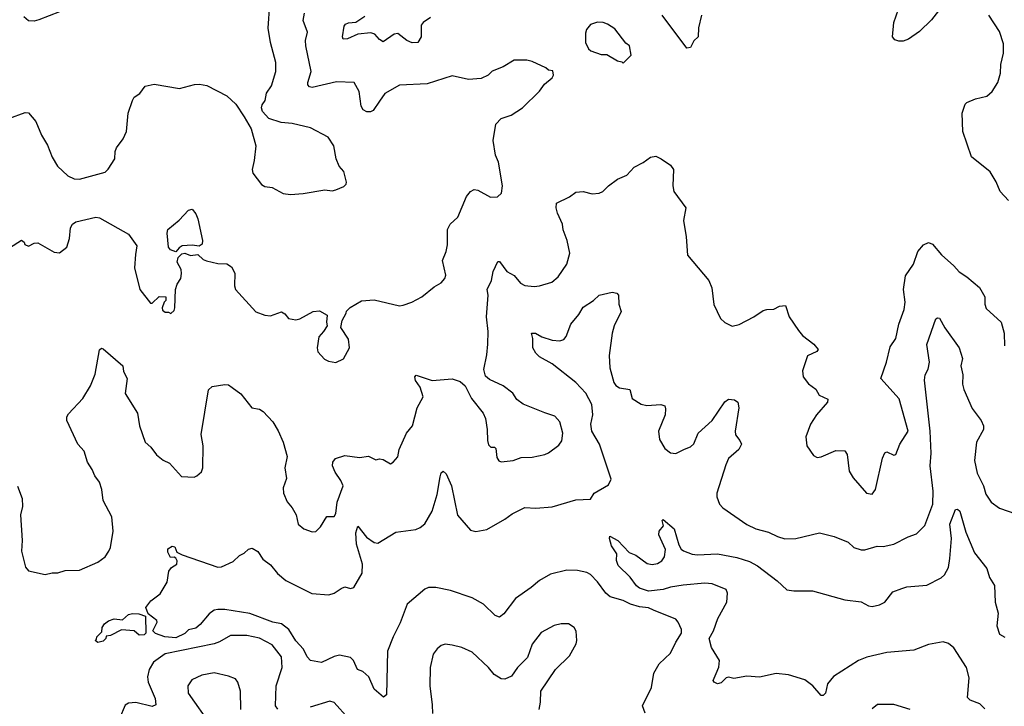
# Model space of a CAD drawing. Extents: x 1839239 to 1929705, y 762242 to 910352.
# Tile 170 of 256: x 1884156 to 1889572, y 817242 to 821020. Entities that reach past the tile are written whole.
import ezdxf

# ---------------------------------------------------------------- set-up
doc = ezdxf.new("R2010")
doc.units = 0

msp = doc.modelspace()

# ---------------------------------------------------------------- linework, layer by layer
at = {"layer": '0CON10XD'}
for points in [[(1884005, 820443.8), (1884185, 820510), (1884205, 820506.7), (1884245, 820460), (1884275.5, 820385), (1884309.1, 820329.1), (1884335, 820263.8), (1884363.4, 820213.4), (1884419.8, 820159.8), (1884455, 820143.3), (1884485, 820142.5), (1884625, 820180), (1884642.6, 820197.4), (1884678.8, 820255), (1884681.2, 820295), (1884688.8, 820315), (1884725.7, 820364.3), (1884744, 820405), (1884752.9, 820505), (1884776, 820575), (1884785, 820593.3), (1884815.9, 820614.1), (1884845.9, 820654.1), (1884895, 820664.2), (1885035, 820641.2), (1885117.1, 820662.9), (1885145.6, 820665.6), (1885185, 820658.1), (1885295, 820601.2), (1885344.1, 820554.1), (1885391.2, 820485), (1885429.5, 820419.5), (1885453.8, 820325), (1885446.2, 820245), (1885434.2, 820195.8), (1885438, 820175), (1885485, 820113.3), (1885505, 820102), (1885545, 820096.2), (1885605, 820064), (1885645, 820058.8), (1885715, 820064), (1885835, 820083.8), (1885875, 820078.8), (1885895, 820083.8), (1885938.3, 820101.7), (1885952.5, 820115), (1885953.3, 820125), (1885938, 820185), (1885913.3, 820213.3), (1885895.8, 820255), (1885884.2, 820325), (1885853.4, 820373.4), (1885755, 820425.6), (1885655, 820448.6), (1885594.3, 820454.3), (1885527, 820477), (1885490.8, 820515), (1885485.8, 820535), (1885489.2, 820550.8), (1885506.2, 820575), (1885513.3, 820615), (1885540.8, 820655), (1885565.6, 820735), (1885564.3, 820785), (1885535.7, 820895), (1885522.6, 820972.6), (1885531.1, 821105)], [(1884375, 821063.8), (1884261.7, 821018.3), (1884235, 821011.2), (1884205, 821013.8), (1884178.8, 821035)], [(1889210.7, 821069.3), (1889171.2, 821018.8), (1889106.2, 820955), (1889045, 820912.5), (1889015, 820902), (1888992.3, 820902.3), (1888969.3, 820909.3), (1888957.5, 820925), (1888964.2, 821005), (1889002.5, 821115)], [(1884100, 819765), (1884165, 819807.5), (1884180, 819795), (1884183.3, 819783.3), (1884203.6, 819773.6), (1884235, 819790), (1884255, 819792.5), (1884345, 819740), (1884375, 819737.5), (1884415, 819767.5), (1884429.2, 819815), (1884435.8, 819875), (1884445.8, 819894.2), (1884465, 819908), (1884575, 819934), (1884595, 819930), (1884755, 819840), (1884800, 819775), (1884792.2, 819727.8), (1884787.1, 819655), (1884815.8, 819535), (1884875, 819460), (1884885, 819460), (1884923, 819497), (1884960, 819495), (1884960, 819475), (1884950, 819465), (1884940, 819435), (1884941.7, 819421.7), (1884955, 819410), (1884975, 819410), (1884987, 819403), (1885005, 819420), (1885010, 819435), (1885012.5, 819535), (1885022.5, 819565), (1885042.5, 819595), (1885045.8, 819624.2), (1885044.2, 819645), (1885022, 819685), (1885028, 819712), (1885047.7, 819732.3), (1885064.1, 819735.9), (1885095, 819722.1), (1885135, 819728), (1885165, 819700.6), (1885182.6, 819692.6), (1885245, 819677.5), (1885295, 819676.9), (1885320.9, 819660.9), (1885338.6, 819625), (1885337.5, 819555), (1885343.6, 819535), (1885455, 819411.9), (1885505, 819393.5), (1885535, 819390.6), (1885595, 819412), (1885615, 819401.2), (1885635, 819376.2), (1885675, 819368.8), (1885695.9, 819374.1), (1885770, 819415), (1885805, 819417.5), (1885847.5, 819395), (1885842.5, 819355), (1885847.5, 819335), (1885827.5, 819305), (1885802, 819275), (1885791.2, 819215), (1885795, 819192.5), (1885832.3, 819152.3), (1885855, 819141.2), (1885895, 819133.3), (1885936.4, 819153.6), (1885970, 819215), (1885965, 819262.5), (1885923, 819327), (1885928.8, 819365), (1885952.5, 819405), (1885953.6, 819416.4), (1885973.9, 819436.1), (1886036.4, 819473.6), (1886105, 819479.2), (1886245, 819446), (1886265, 819450), (1886313.6, 819466.4), (1886367.5, 819495), (1886435, 819550), (1886475, 819572), (1886495, 819596.7), (1886500, 819615), (1886481.4, 819695), (1886502.5, 819745), (1886509.8, 819780.2), (1886508.9, 819865), (1886524.5, 819895.5), (1886566.4, 819933.6), (1886613.8, 820046.2), (1886635, 820073.8), (1886655, 820086), (1886675, 820082), (1886745, 820044.2), (1886784.1, 820045.9), (1886806.2, 820065), (1886810.8, 820105), (1886788.8, 820235), (1886773.6, 820275), (1886760, 820355), (1886774.4, 820445.6), (1886803.4, 820476.6), (1886860, 820495), (1886922.5, 820535), (1887015, 820626.7), (1887042.5, 820665), (1887085, 820700), (1887092.5, 820715), (1887088.3, 820738.3), (1887065, 820742.5), (1887050, 820755), (1886975, 820790), (1886945, 820796.7), (1886875, 820796.7), (1886815, 820760), (1886755, 820736.2), (1886733.3, 820715), (1886694.2, 820695.8), (1886625, 820691.2), (1886535, 820711.4), (1886397, 820667), (1886245, 820660), (1886165, 820613.8), (1886135, 820570.8), (1886099.4, 820520.6), (1886085, 820512.9), (1886065, 820512.5), (1886045, 820524), (1886035, 820543.8), (1886022.9, 820625), (1885995, 820673.8), (1885897.5, 820677.5), (1885765, 820646.9), (1885750.5, 820650.5), (1885741.1, 820661.1), (1885740, 820675), (1885758.5, 820735), (1885729.1, 820875), (1885727.3, 820905), (1885738.9, 820951.1), (1885715.5, 821015), (1885722.5, 821055)], [(1886415, 821031.2), (1886375.5, 821004.5), (1886365, 820990), (1886364.2, 820925), (1886345, 820894.2), (1886315, 820893.3), (1886285, 820904.4), (1886235, 820943.1), (1886215, 820940.6), (1886155, 820898), (1886135, 820910.8), (1886109.7, 820939.7), (1886086.9, 820946.9), (1886015, 820939.6), (1885958.8, 820915), (1885935, 820912.5), (1885930.6, 820925), (1885940.6, 820985), (1885948, 820995), (1885965, 821002.9), (1886005, 821006.7), (1886055, 821039.6)], [(1887907.1, 821045), (1887889.2, 820975), (1887887.1, 820925), (1887865, 820903.3), (1887845, 820867.5), (1887826.2, 820863.8), (1887690, 821045)], [(1889595, 820025.8), (1889548.6, 820075), (1889528, 820128), (1889495, 820182.9), (1889390.8, 820265), (1889343.5, 820405), (1889339.4, 820505), (1889356.2, 820555), (1889366.7, 820565), (1889414.1, 820584.1), (1889475, 820599.4), (1889505, 820624.2), (1889535.6, 820675), (1889551.4, 820725), (1889553.2, 820773.2), (1889566.7, 820835), (1889567.4, 820887.4), (1889545.3, 820955.3), (1889486, 821045)], [(1887475, 820780), (1887520, 820825), (1887510, 820875), (1887490.7, 820890.7), (1887428.7, 820968.7), (1887390, 820995), (1887365, 821004.2), (1887335, 821005.7), (1887296.2, 820993.8), (1887273.3, 820965), (1887267.5, 820945), (1887267.5, 820895), (1887285, 820860), (1887298.3, 820848.3), (1887355, 820827.5), (1887385, 820827.5), (1887445, 820792.5), (1887468.3, 820788.3), (1887475, 820780)], [(1887114.6, 819955), (1887106.9, 819985), (1887109.5, 820010.5), (1887179.4, 820045), (1887215, 820071.5), (1887254.5, 820074.5), (1887305, 820060.8), (1887342.5, 820065), (1887363.3, 820075), (1887394.2, 820105.8), (1887445, 820142), (1887495, 820164), (1887535, 820208.8), (1887585.7, 820234.3), (1887626.4, 820263.6), (1887655, 820268), (1887685, 820254), (1887735, 820218.8), (1887752, 820195), (1887748, 820105), (1887753.8, 820075), (1887819.2, 819985), (1887808.1, 819915), (1887822.5, 819825), (1887829.2, 819725), (1887947.1, 819585), (1887963.1, 819545), (1887975, 819452.5), (1888011.2, 819375), (1888034.3, 819354.3), (1888074.3, 819334.3), (1888113.3, 819343.3), (1888195, 819384.3), (1888245, 819419.2), (1888265, 819426), (1888305, 819427.5), (1888336.1, 819443.9), (1888368, 819448), (1888389.4, 819385), (1888440.2, 819310.2), (1888462.7, 819282.7), (1888523.8, 819235), (1888547.5, 819205), (1888540, 819195), (1888489.3, 819170.7), (1888462.3, 819087.7), (1888466, 819055), (1888495, 819016.2), (1888535, 818986.7), (1888554.1, 818954.1), (1888601.7, 818931.7), (1888598.8, 818915), (1888538.1, 818845), (1888506, 818795), (1888480, 818725), (1888486.2, 818675), (1888522.3, 818622.3), (1888541.7, 818611.7), (1888565, 818614), (1888645, 818649.4), (1888695, 818648), (1888706.8, 818626.8), (1888719.4, 818535), (1888739.7, 818499.7), (1888814.3, 818414.3), (1888845, 818408.8), (1888864.2, 818435), (1888902.1, 818607.9), (1888913.9, 818636.1), (1888925, 818642.5), (1888965, 818623.3), (1888975, 818626.7), (1888998, 818685), (1889043.5, 818755), (1888994.2, 818934.2), (1888892, 819045), (1888924, 819135), (1888945, 819220), (1888975.6, 819265), (1888991.5, 819345), (1889021.8, 819425), (1889026.2, 819465), (1889017.9, 819535), (1889029.3, 819610.7), (1889073.3, 819675), (1889095.7, 819744.3), (1889128.3, 819781.7), (1889155, 819793.8), (1889176.7, 819785), (1889226.8, 819726.8), (1889294.2, 819665), (1889323.3, 819633.3), (1889365.6, 819605.6), (1889435.5, 819545.5), (1889464.2, 819495), (1889464.3, 819455), (1889471.3, 819431.3), (1889555.5, 819355.5), (1889570.8, 819295), (1889572.9, 819225)], [(1884143.6, 818453.6), (1884169.4, 818385), (1884171.7, 818341.7), (1884160, 818295), (1884168.9, 818155), (1884165.6, 818095), (1884188.3, 818008.3), (1884205, 817987.5), (1884295, 817966.7), (1884335, 817976.7), (1884365, 817976.7), (1884405, 817990), (1884485, 817991.2), (1884585, 818036), (1884625.4, 818064.6), (1884645.8, 818095), (1884655.9, 818115.9), (1884669.4, 818205), (1884663.3, 818285), (1884615.3, 818375), (1884608.1, 818435), (1884595.5, 818475.5), (1884569.3, 818509.3), (1884555, 818545.8), (1884527.9, 818585), (1884510, 818645), (1884474.6, 818685), (1884415.6, 818815), (1884415.6, 818835), (1884425, 818852), (1884502.9, 818935), (1884545, 819006.2), (1884571.4, 819068.6), (1884595, 819202.5), (1884605, 819213.3), (1884615, 819208.8), (1884722.9, 819115), (1884727.1, 819085), (1884746, 819046), (1884735, 818963.8), (1884804.4, 818854.4), (1884814.3, 818785), (1884846.2, 818695), (1884877.8, 818667.8), (1884908, 818625), (1884945, 818596), (1884979.1, 818579.1), (1885045, 818506.2), (1885115, 818503.3), (1885130.7, 818509.3), (1885155, 818532.5), (1885163.3, 818555), (1885164.2, 818675), (1885153.2, 818736.8), (1885195, 818982.5), (1885215, 819001.2), (1885285, 819012.5), (1885305, 819010), (1885325, 818996.7), (1885371.7, 818961.7), (1885432.5, 818885), (1885475, 818876.2), (1885495, 818863.8), (1885547.5, 818807.5), (1885577.5, 818757.5), (1885605.8, 818695), (1885626.8, 818616.8), (1885614.4, 818555), (1885624.1, 818495.9), (1885605.8, 818445), (1885607.5, 818415), (1885627.1, 818367.1), (1885655, 818333.3), (1885675.8, 818295), (1885688, 818245), (1885718.8, 818218.8), (1885765, 818201.2), (1885785, 818203.3), (1885810.5, 818229.5), (1885845, 818286), (1885885, 818286.2), (1885895, 818303.3), (1885902.3, 818365), (1885934.3, 818455), (1885923.1, 818485), (1885890.6, 818530.6), (1885875.7, 818565), (1885877.5, 818585), (1885893.7, 818606.3), (1885945, 818621.9), (1886025, 818611.5), (1886075, 818617.8), (1886115, 818598.8), (1886135, 818604), (1886155, 818600), (1886195, 818576.7), (1886210, 818585), (1886235.4, 818614.6), (1886243.3, 818655), (1886283.8, 818745), (1886316.7, 818785), (1886342.5, 818885), (1886374.3, 818945), (1886358.2, 818998.2), (1886332.5, 819035), (1886330, 819055), (1886336.7, 819063.3), (1886424.2, 819034.2), (1886535, 819044), (1886578.3, 819028.3), (1886606.7, 819005), (1886641.2, 818935), (1886705.8, 818855), (1886717.5, 818825), (1886728, 818765), (1886728.8, 818705), (1886735, 818680), (1886748.3, 818668.3), (1886767, 818667), (1886775, 818660), (1886780.5, 818610.5), (1886792.3, 818592.3), (1886805, 818586.7), (1886870, 818595), (1886915, 818610.8), (1886975, 818612.5), (1887045, 818627.1), (1887065, 818635.8), (1887121.2, 818678.8), (1887137.3, 818702.7), (1887143.1, 818745), (1887127.6, 818807.6), (1887098.8, 818838.8), (1887045, 818856.8), (1886925.8, 818905), (1886890.5, 818930.5), (1886868.8, 818965), (1886815, 819006.2), (1886740.3, 819040.3), (1886718.6, 819058.6), (1886709.2, 819095), (1886725.8, 819175.8), (1886730.6, 819235), (1886732.2, 819305), (1886723.8, 819385), (1886731.9, 819505), (1886727.5, 819535), (1886750.4, 819585), (1886760.8, 819635), (1886785, 819690), (1886795, 819690), (1886836, 819635), (1886875, 819612), (1886910.5, 819570.5), (1886935, 819558), (1886985, 819552.5), (1887015, 819555.7), (1887083.8, 819575), (1887117.1, 819605), (1887165.6, 819675), (1887181.8, 819735), (1887167.9, 819805), (1887145, 819863.3), (1887141.2, 819895), (1887114.6, 819955)], [(1885015, 819742.5), (1884985, 819753.8), (1884975, 819767.5), (1884966.7, 819845), (1884970, 819865), (1885033, 819917), (1885085, 819972.5), (1885105, 819977.5), (1885125, 819952.5), (1885136, 819925), (1885160.8, 819805), (1885158.8, 819785), (1885143.6, 819773.6), (1885105, 819778.8), (1885050, 819775), (1885032.5, 819765), (1885015, 819742.5)], [(1887596.7, 817205), (1887582.5, 817245), (1887632, 817345), (1887644.2, 817425), (1887672.5, 817475), (1887735.8, 817535), (1887764.2, 817595), (1887796.2, 817645), (1887796.7, 817665), (1887778.8, 817705), (1887765, 817721.2), (1887641.8, 817771.8), (1887615, 817784.4), (1887565, 817789.5), (1887515, 817804.4), (1887475, 817824.4), (1887404, 817845), (1887380, 817865), (1887335, 817927.5), (1887295, 817967.5), (1887275, 817977.5), (1887225, 817989.2), (1887165, 817991.4), (1887075, 817970), (1887015, 817934.3), (1886970, 817895), (1886883.1, 817835), (1886819.5, 817750.5), (1886795, 817732.9), (1886771.7, 817741.7), (1886707.1, 817805), (1886645, 817838.2), (1886525, 817880), (1886444.5, 817895.5), (1886404.5, 817895.5), (1886383.7, 817886.3), (1886287.1, 817805), (1886249.4, 817700.6), (1886210.4, 817625), (1886179.1, 817545), (1886174.1, 817305.9), (1886157.5, 817292.5), (1886105, 817335.8), (1886075.6, 817405), (1886044, 817434), (1886013.1, 817445), (1885991.3, 817495), (1885975, 817510.9), (1885915, 817524.4), (1885885, 817516.9), (1885815, 817482.3), (1885755, 817494.7), (1885737.1, 817515), (1885717.2, 817557.2), (1885675, 817603.2), (1885635.5, 817665.5), (1885596, 817696), (1885548, 817705), (1885422.3, 817752.2), (1885285, 817774), (1885245.4, 817774.6), (1885225, 817771.1), (1885198.8, 817751.2), (1885147.6, 817692.4), (1885125, 817672.5), (1885085, 817662.5), (1885065, 817643.2), (1885015, 817618.8), (1884953.3, 817625), (1884903, 817643), (1884888.3, 817658.3), (1884912.5, 817705), (1884910, 817715), (1884861.7, 817751.7), (1884850, 817785), (1884877, 817823), (1884929.2, 817860.8), (1884966.2, 817925), (1884976.7, 817985), (1884990, 818005), (1885020.6, 818025), (1885022.1, 818042.1), (1885015, 818057.5), (1885005, 818063.3), (1884985, 818060), (1884970.7, 818090.7), (1884971.2, 818108.8), (1884995, 818123.3), (1885009.3, 818119.3), (1885020.7, 818090.7), (1885050, 818075), (1885245, 818008), (1885265, 818008.8), (1885330.7, 818039.3), (1885365, 818072.5), (1885390, 818085), (1885415, 818107.5), (1885435, 818112.5), (1885465, 818093.3), (1885492.3, 818052.3), (1885535, 818021.2), (1885573, 817973), (1885620, 817935), (1885762.4, 817862.4), (1885855.7, 817855.7), (1885885, 817864.5), (1885925, 817889.5), (1885945, 817900), (1885975, 817889.5), (1885993.3, 817896.7), (1886038.9, 817975), (1886041.3, 818025), (1886008.9, 818135), (1886003.9, 818196.1), (1886015, 818232.5), (1886063, 818173), (1886105, 818144.2), (1886125, 818139.2), (1886225, 818200.6), (1886335, 818215.6), (1886358, 818225), (1886385, 818245.8), (1886425.5, 818315), (1886452.7, 818407.3), (1886468.6, 818505), (1886475, 818527.5), (1886485, 818536.7), (1886501.2, 818521.2), (1886531.5, 818455), (1886563.8, 818293.8), (1886635, 818211.2), (1886665, 818204), (1886725, 818214.2), (1886825, 818272), (1886865, 818301.9), (1886935, 818336.7), (1886995, 818331.9), (1887085, 818340), (1887215, 818377.9), (1887295, 818382.5), (1887316.2, 818415), (1887395, 818461.2), (1887408.9, 818491.1), (1887345.5, 818685), (1887302.2, 818755), (1887298, 818795), (1887308.4, 818845), (1887302.9, 818902.9), (1887269.1, 818965), (1887215, 819023.3), (1887085.7, 819125.7), (1887015, 819164.4), (1886994.2, 819185), (1886979.2, 819215), (1886979.2, 819265), (1886971.2, 819295), (1886992.5, 819295), (1887028, 819275), (1887085, 819256.5), (1887126.8, 819253.2), (1887148.9, 819261.1), (1887162.7, 819277.3), (1887187.5, 819345), (1887231.7, 819398.3), (1887255, 819438.8), (1887312.5, 819475), (1887343.3, 819505), (1887415, 819520), (1887440.6, 819515), (1887448.9, 819505), (1887450.8, 819455), (1887464.2, 819415), (1887426.5, 819335), (1887414.5, 819295), (1887398.3, 819171.7), (1887401.8, 819105), (1887423.7, 819023.7), (1887435, 819007.3), (1887455, 818994.4), (1887512.5, 818985), (1887524, 818935), (1887575, 818904.5), (1887605, 818896.2), (1887683.3, 818903.3), (1887704.4, 818894.4), (1887708.9, 818878.9), (1887705.6, 818845), (1887670, 818755), (1887675, 818710), (1887705, 818661.2), (1887735, 818636.7), (1887765, 818633.8), (1887812.5, 818657.5), (1887845, 818670.6), (1887865, 818687.1), (1887887.1, 818745), (1887965.8, 818815), (1888035, 818917.5), (1888055, 818932), (1888088.3, 818928.3), (1888106.1, 818916.1), (1888112, 818885), (1888090.6, 818755), (1888092.9, 818735), (1888118, 818705), (1888125.8, 818685), (1888110.8, 818655), (1888055.6, 818605), (1888039.4, 818570.6), (1887990.8, 818415), (1887991.2, 818395), (1888006.2, 818355), (1888024.4, 818334.4), (1888155, 818242.9), (1888205, 818217.8), (1888275, 818201.1), (1888325, 818175.8), (1888365, 818164.2), (1888424.3, 818165.7), (1888555, 818195.8), (1888635.5, 818175.5), (1888713.3, 818145), (1888745, 818116.7), (1888783.9, 818103.9), (1888805, 818103.8), (1888873, 818123), (1888905, 818121.2), (1888965, 818133.3), (1889043.8, 818175), (1889089.4, 818190.6), (1889135, 818236.2), (1889178.1, 818355), (1889181.5, 818425), (1889164.6, 818565), (1889170, 818635), (1889164.1, 818755.9), (1889133.6, 819036.4), (1889136.9, 819065), (1889153.5, 819096.5), (1889160, 819135), (1889146.5, 819233.5), (1889195, 819373.8), (1889205, 819380), (1889215, 819378), (1889244.4, 819325)], [(1889244.4, 819325), (1889324.6, 819214.6), (1889342.2, 819155), (1889332.7, 819115), (1889344.6, 819065), (1889342.9, 819015), (1889348.8, 818985), (1889395, 818880), (1889444.3, 818815), (1889457.5, 818785), (1889456.7, 818765), (1889419.5, 818695), (1889407.8, 818595), (1889423.1, 818525), (1889456.7, 818455), (1889470.2, 818410.2), (1889499.2, 818365), (1889545, 818332.5), (1889635, 818302)], [(1889008.8, 817891.2), (1889035, 817899.6), (1889145, 817908.2), (1889225, 817949.1), (1889243.6, 817966.4), (1889264.6, 818005), (1889272.9, 818055), (1889280.8, 818165), (1889272.8, 818245), (1889304.3, 818325), (1889315, 818327.1), (1889326.7, 818315), (1889360.1, 818200.1), (1889407.3, 818087.3), (1889475, 818001.2), (1889490.6, 817950.6), (1889517.3, 817907.3), (1889522.2, 817815), (1889538.6, 817755), (1889530, 817685), (1889545, 817638.8), (1889575, 817621.9)], [(1889465, 817229.1), (1889438.1, 817255), (1889385, 817275.6), (1889370.4, 817290.4), (1889378.7, 817398.7), (1889363.2, 817455), (1889295, 817563.6), (1889265, 817588.2), (1889235, 817596.8), (1889155, 817581.5), (1889075, 817551.1), (1888925, 817538.3), (1888815, 817512.7), (1888770, 817495), (1888633.3, 817406.7), (1888598.5, 817365), (1888588.1, 817315), (1888575, 817300.8), (1888565, 817302.5), (1888518.5, 817355), (1888475, 817388.7), (1888385, 817414.7), (1888317.2, 817422.8), (1888225, 817401.8), (1888155, 817408.5), (1888085, 817394.5), (1888055, 817402.5), (1888042.1, 817397.9), (1888015, 817370.6), (1887995, 817365.8), (1887976.7, 817375), (1887971.2, 817385), (1887987, 817423), (1888001.9, 817458.1), (1888005.5, 817495), (1887960.6, 817565), (1887948.5, 817615), (1887971.8, 817658.2), (1887995.5, 817725), (1888046.2, 817815), (1888049.6, 817865), (1888041.8, 817885), (1887965.8, 817915.8), (1887925, 817920.3), (1887805, 817908.4), (1887735, 817897.8), (1887695, 817884.8), (1887615, 817876.2), (1887565, 817892.4), (1887548, 817905), (1887513.5, 817953.5), (1887447.4, 818017.4), (1887439.5, 818045), (1887441.2, 818081.2), (1887411.9, 818125), (1887400, 818165), (1887401.7, 818178.3), (1887446.7, 818155), (1887508.3, 818088.3), (1887545, 818074.3), (1887607.8, 818027.8), (1887635, 818022.2), (1887665, 818028.1), (1887688, 818042), (1887702.9, 818065), (1887708.6, 818105), (1887671.5, 818185), (1887673.9, 818206.1), (1887696.7, 818235), (1887690, 818265), (1887695, 818270), (1887755, 818218.8), (1887781.3, 818131.3), (1887795, 818106.2), (1887807.5, 818097.5), (1887855, 818079.4), (1887885, 818075.5), (1887995, 818081.2), (1888101.3, 818061.3), (1888169.6, 818039.6), (1888215, 818015.4), (1888322.7, 817932.7), (1888375, 817883.3), (1888415, 817876.9), (1888517.6, 817877.6), (1888695, 817827.3), (1888785, 817817.1), (1888825, 817794.7), (1888845, 817792), (1888885, 817800.7), (1888915.3, 817814.7), (1888958.3, 817871.7), (1889008.8, 817891.2)], [(1884585, 817592.5), (1884570, 817605), (1884578.3, 817611.7), (1884580, 817625), (1884608.3, 817651.7), (1884610, 817675), (1884622.5, 817695), (1884645, 817712.5), (1884675, 817722.5), (1884721.7, 817718.3), (1884755, 817746.7), (1884777, 817753), (1884811.7, 817751.7), (1884848.3, 817738.3), (1884850, 817645), (1884840, 817635), (1884813, 817633), (1884785, 817657.5), (1884715, 817662.5), (1884655, 817632.5), (1884631.7, 817628.3), (1884630, 817615), (1884615, 817600), (1884585, 817592.5)], [(1887013.3, 817225), (1887021.2, 817265), (1887022.5, 817325), (1887104, 817445), (1887180.3, 817519.7), (1887216, 817585), (1887221.2, 817605), (1887216.2, 817655), (1887205.7, 817675.7), (1887175, 817695.8), (1887134.1, 817695.9), (1887095, 817686), (1887025, 817648), (1886975, 817583.3), (1886949.1, 817510.9), (1886895, 817456.2), (1886861.2, 817408.8), (1886825, 817391.2), (1886805, 817394), (1886765, 817418), (1886735, 817456), (1886645, 817539.2), (1886587.5, 817565), (1886535, 817579.2), (1886496.1, 817583.9), (1886475, 817576.7), (1886451.7, 817558.3), (1886430.9, 817529.1), (1886412.9, 817455), (1886411.9, 817355), (1886425, 817250), (1886427, 817203)], [(1885575, 817226.2), (1885563.3, 817245), (1885566.5, 817355), (1885599.1, 817455), (1885595.6, 817515), (1885545, 817579.6), (1885475, 817616.8), (1885405, 817631.5), (1885315, 817631.5), (1885253.9, 817596.1), (1885225, 817586.2), (1884955, 817530), (1884892.5, 817485), (1884867.3, 817445), (1884859.6, 817405), (1884862.1, 817375), (1884900.9, 817285), (1884905, 817250), (1884885, 817241.5), (1884795, 817262.9), (1884755, 817259.6), (1884735, 817248.9), (1884703.8, 817175)], [(1885371.9, 817225), (1885370, 817325), (1885355.7, 817375), (1885343, 817393), (1885305, 817408.6), (1885225, 817426.5), (1885156.8, 817413.2), (1885102.6, 817387.4), (1885080.8, 817355), (1885082.9, 817315), (1885208.8, 817135)], [(1885964.2, 817175), (1885885, 817263.8), (1885861.2, 817271.2), (1885752.7, 817237.3)], [(1889053.9, 817223.9), (1888965, 817251.2), (1888875, 817251.2), (1888845, 817228.8)]]:
    msp.add_lwpolyline(points, dxfattribs=at)

doc.saveas('drawing.dxf')
